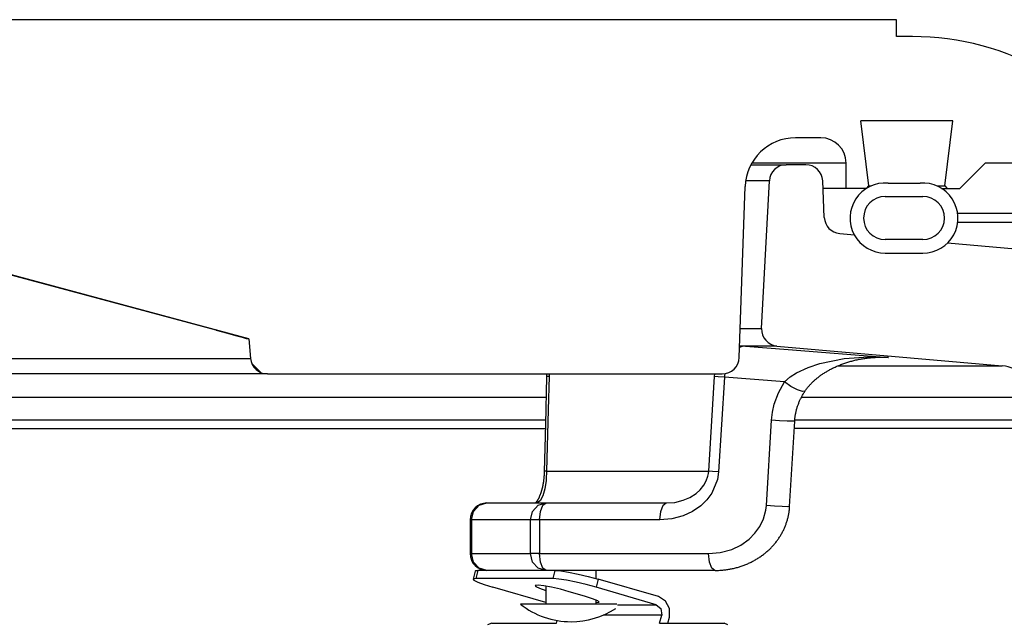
# Model space of a CAD drawing. Extents: x 990 to 4202, y -422 to 622.
# Tile 23 of 200: x 1422.72 to 1426.37, y -94.35 to -92.11. Entities that reach past the tile are written whole.
import ezdxf

# ---------------------------------------------------------------- set-up
doc = ezdxf.new("R2010")
doc.units = 0
doc.header["$MEASUREMENT"] = 0
doc.layers.add('SPILL-BUCKET', color=1, linetype='CONTINUOUS')

msp = doc.modelspace()

# ---------------------------------------------------------------- linework, layer by layer
at = {"layer": 'SPILL-BUCKET', "linetype": 'Continuous'}
for p, q in [((1425.96673, -92.11076), (1421.78209, -92.11076)), ((1425.96673, -92.17321), (1425.96673, -92.11076)), ((1426.02523, -92.17321), (1425.96673, -92.17321)), ((1426.17529, -92.4855), (1425.83413, -92.4855)), ((1425.86371, -92.72643), (1425.83413, -92.4855)), ((1426.1457, -92.72643), (1426.17529, -92.4855)), ((1425.68567, -92.54796), (1425.59267, -92.54796)), ((1425.71472, -92.64164), (1425.4304, -92.64164)), ((1425.7506, -92.64164), (1425.71472, -92.64164)), ((1425.77217, -92.64164), (1425.7506, -92.64164)), ((1425.77936, -92.64164), (1425.77217, -92.64164)), ((1425.77936, -92.73533), (1425.77936, -92.64164)), ((1426.20095, -92.73533), (1426.29463, -92.64164)), ((1426.41955, -92.64164), (1426.29463, -92.64164)), ((1425.93491, -92.71578), (1426.05352, -92.71578)), ((1425.3833, -93.36208), (1425.40542, -92.72879)), ((1425.85503, -92.73533), (1425.69414, -92.73533)), ((1425.85481, -92.73533), (1425.86371, -92.72643)), ((1425.86371, -92.72643), (1425.87175, -92.72643)), ((1426.11668, -92.72643), (1426.13844, -92.72643)), ((1426.1334, -92.73533), (1426.20095, -92.73533)), ((1426.13844, -92.72643), (1426.1457, -92.72643)), ((1426.1457, -92.72643), (1426.1546, -92.73533)), ((1425.92426, -92.76531), (1426.06417, -92.76531)), ((1423.56636, -93.29232), (1421.95385, -92.86025)), ((1422.75487, -93.07589), (1422.06509, -92.89171)), ((1426.06417, -92.9252), (1425.92426, -92.9252)), ((1425.92426, -92.97517), (1426.06417, -92.97517)), ((1423.44457, -93.26032), (1422.75487, -93.07589)), ((1423.44457, -93.26032), (1423.48253, -93.27055)), ((1423.48253, -93.27055), (1423.51647, -93.27983)), ((1423.51647, -93.27983), (1423.5419, -93.287)), ((1423.5419, -93.287), (1423.55576, -93.29123)), ((1423.55576, -93.29123), (1423.55783, -93.29232)), ((1423.55781, -93.29202), (1423.55783, -93.29232)), ((1423.56423, -93.29232), (1423.55783, -93.29232)), ((1423.56636, -93.29232), (1423.56423, -93.29232)), ((1423.56636, -93.29232), (1423.57275, -93.36535)), ((1422.62452, -93.36535), (1422.75923, -93.36535)), ((1422.75923, -93.36535), (1422.88485, -93.36535)), ((1422.88485, -93.36535), (1423.00096, -93.36535)), ((1423.00096, -93.36535), (1423.10719, -93.36535)), ((1423.10719, -93.36535), (1423.20319, -93.36535)), ((1423.20319, -93.36535), (1423.28865, -93.36535)), ((1423.28865, -93.36535), (1423.36328, -93.36535)), ((1423.36328, -93.36535), (1423.42685, -93.36535)), ((1423.42685, -93.36535), (1423.47915, -93.36535)), ((1423.47915, -93.36535), (1423.52, -93.36535)), ((1423.52, -93.36535), (1423.54928, -93.36535)), ((1423.54928, -93.36535), (1423.56688, -93.36535)), ((1423.56688, -93.36535), (1423.57275, -93.36535)), ((1423.57737, -93.38404), (1423.61083, -93.41751)), ((1422.8074, -93.42236), (1422.67035, -93.42236)), ((1422.93519, -93.42236), (1422.8074, -93.42236)), ((1423.0533, -93.42236), (1422.93519, -93.42236)), ((1423.16137, -93.42236), (1423.0533, -93.42236)), ((1423.25903, -93.42236), (1423.16137, -93.42236)), ((1423.34596, -93.42236), (1423.25903, -93.42236)), ((1423.42188, -93.42236), (1423.34596, -93.42236)), ((1423.48655, -93.42236), (1423.42188, -93.42236)), ((1423.53975, -93.42236), (1423.48655, -93.42236)), ((1423.58131, -93.42236), (1423.53975, -93.42236)), ((1423.61109, -93.42236), (1423.58131, -93.42236)), ((1423.629, -93.42236), (1423.61109, -93.42236)), ((1423.63497, -93.42236), (1423.629, -93.42236)), ((1423.63497, -93.42236), (1425.32088, -93.42236))]:
    msp.add_line(p, q, dxfattribs=at)
at = {"layer": 'SPILL-BUCKET', "color": 7}
for p, q in [((1425.42707, -92.64789), (1425.55757, -92.64789)), ((1425.4952, -92.70708), (1425.40744, -92.70708)), ((1425.38711, -93.25387), (1425.46654, -93.25387)), ((1425.52347, -93.31936), (1425.38479, -93.31936)), ((1425.74963, -93.3924), (1426.35824, -93.3924)), ((1426.47207, -93.5103), (1425.61327, -93.5103)), ((1426.80946, -93.62535), (1425.58743, -93.62535)), ((1426.47647, -93.59412), (1425.58927, -93.59412))]:
    msp.add_line(p, q, dxfattribs=at)
at = {"layer": 'SPILL-BUCKET', "color": 1, "linetype": 'Continuous'}
for p, q in [((1425.63059, -92.64789), (1425.55757, -92.64789)), ((1425.46654, -93.25387), (1425.4952, -92.70708)), ((1425.6989, -92.843), (1425.69299, -92.70762)), ((1425.75586, -92.90249), (1425.81009, -92.90724)), ((1426.15567, -92.93747), (1426.86419, -92.99946)), ((1425.52347, -93.31936), (1426.35822, -93.3924))]:
    msp.add_line(p, q, dxfattribs=at)
at = {"layer": 'SPILL-BUCKET', "color": 7, "linetype": 'Continuous'}
for p, q in [((1426.60039, -92.82902), (1426.19306, -92.82902)), ((1426.19321, -92.86025), (1426.60039, -92.86025)), ((1424.6678, -93.5103), (1413.46959, -93.5103)), ((1413.30925, -93.62535), (1424.66539, -93.62535)), ((1424.66571, -93.59412), (1413.4652, -93.59412))]:
    msp.add_line(p, q, dxfattribs=at)
at = {"layer": 'SPILL-BUCKET', "color": 8, "linetype": 'Continuous'}
for p, q in [((1425.39401, -93.32078), (1425.38461, -93.32478)), ((1425.40657, -93.31936), (1425.39401, -93.32078)), ((1425.40657, -93.31936), (1425.56495, -93.33183)), ((1425.56495, -93.33183), (1425.93633, -93.36157)), ((1425.68274, -93.38412), (1425.77295, -93.36586)), ((1425.77295, -93.36586), (1425.86362, -93.35936)), ((1425.80049, -93.37487), (1425.80437, -93.37385)), ((1425.80437, -93.37385), (1425.80824, -93.37287)), ((1425.80824, -93.37287), (1425.81218, -93.37191)), ((1425.81218, -93.37191), (1425.81613, -93.37099)), ((1425.81613, -93.37099), (1425.82015, -93.3701)), ((1425.82015, -93.3701), (1425.82417, -93.36926)), ((1425.82417, -93.36926), (1425.82826, -93.36844)), ((1425.82826, -93.36844), (1425.83236, -93.36765)), ((1425.83236, -93.36765), (1425.83655, -93.3669)), ((1425.83655, -93.3669), (1425.84073, -93.36619)), ((1425.84073, -93.36619), (1425.84499, -93.36551)), ((1425.84499, -93.36551), (1425.84925, -93.36488)), ((1425.84925, -93.36488), (1425.85329, -93.36431)), ((1425.85329, -93.36431), (1425.85732, -93.36379)), ((1425.85732, -93.36379), (1425.86152, -93.36329)), ((1425.86152, -93.36329), (1425.86571, -93.36284)), ((1425.86362, -93.35936), (1425.93576, -93.36152)), ((1425.86571, -93.36284), (1425.86992, -93.36242)), ((1425.86992, -93.36242), (1425.87412, -93.36205)), ((1425.87412, -93.36205), (1425.87835, -93.36172)), ((1425.87835, -93.36172), (1425.88256, -93.36143)), ((1425.91056, -93.36157), (1425.88077, -93.36157)), ((1425.88256, -93.36143), (1425.88679, -93.36118)), ((1425.88679, -93.36118), (1425.89102, -93.36098)), ((1425.89102, -93.36098), (1425.89526, -93.36082)), ((1425.89526, -93.36082), (1425.89949, -93.36071)), ((1425.89949, -93.36071), (1425.90169, -93.36068)), ((1425.90169, -93.36068), (1425.9039, -93.36066)), ((1425.9359, -93.36154), (1425.90395, -93.36158)), ((1425.93633, -93.36157), (1425.91056, -93.36157)), ((1425.93576, -93.36152), (1425.93633, -93.36157)), ((1425.93633, -93.36157), (1425.9359, -93.36154)), ((1425.59638, -93.41873), (1425.63902, -93.39874)), ((1425.63902, -93.39874), (1425.68274, -93.38412)), ((1425.71152, -93.41128), (1425.71416, -93.40978)), ((1425.71416, -93.40978), (1425.7168, -93.40831)), ((1425.7168, -93.40831), (1425.71986, -93.40664)), ((1425.71986, -93.40664), (1425.72292, -93.40501)), ((1425.72292, -93.40501), (1425.72607, -93.40339)), ((1425.72607, -93.40339), (1425.72921, -93.40179)), ((1425.72921, -93.40179), (1425.73244, -93.4002)), ((1425.73244, -93.4002), (1425.73568, -93.39865)), ((1425.73568, -93.39865), (1425.73899, -93.3971)), ((1425.73899, -93.3971), (1425.74231, -93.39559)), ((1425.74231, -93.39559), (1425.74571, -93.39408)), ((1425.74571, -93.39408), (1425.74911, -93.39261)), ((1425.74911, -93.39261), (1425.75261, -93.39115)), ((1425.75261, -93.39115), (1425.7561, -93.38972)), ((1425.7561, -93.38972), (1425.75983, -93.38824)), ((1425.75983, -93.38824), (1425.76355, -93.38681)), ((1425.76355, -93.38681), (1425.76714, -93.38547)), ((1425.76714, -93.38547), (1425.77072, -93.38417)), ((1425.77072, -93.38417), (1425.77436, -93.38289)), ((1425.77436, -93.38289), (1425.778, -93.38166)), ((1425.778, -93.38166), (1425.78169, -93.38044)), ((1425.78169, -93.38044), (1425.78538, -93.37927)), ((1425.78538, -93.37927), (1425.78913, -93.37812)), ((1425.78913, -93.37812), (1425.79287, -93.37701)), ((1425.79287, -93.37701), (1425.79668, -93.37592)), ((1425.79668, -93.37592), (1425.80049, -93.37487)), ((1424.66972, -93.43326), (1424.66535, -93.60861)), ((1424.66973, -93.43317), (1424.66972, -93.43326)), ((1424.66978, -93.43097), (1424.66973, -93.43308)), ((1424.67201, -93.43232), (1424.66973, -93.43326)), ((1424.66973, -93.43308), (1424.66973, -93.43317)), ((1424.66974, -93.42236), (1424.66978, -93.42467)), ((1424.66978, -93.42467), (1424.6698, -93.42677)), ((1424.66979, -93.42886), (1424.66978, -93.43097)), ((1424.6698, -93.42677), (1424.66979, -93.42886)), ((1424.67864, -93.43156), (1424.67201, -93.43232)), ((1424.67864, -93.43156), (1424.6755, -93.55621)), ((1424.67873, -93.42238), (1424.67864, -93.43156)), ((1425.27826, -93.65759), (1425.29188, -93.43156)), ((1425.29188, -93.43156), (1425.29281, -93.42257)), ((1425.30513, -93.43299), (1425.29188, -93.43156)), ((1425.32847, -93.43482), (1425.30513, -93.43299)), ((1425.32847, -93.43482), (1425.3073, -93.78551)), ((1425.32899, -93.4279), (1425.32847, -93.43482)), ((1425.55108, -93.45224), (1425.32847, -93.43482)), ((1425.32981, -93.42172), (1425.32899, -93.4279)), ((1425.55108, -93.45224), (1425.57272, -93.43379)), ((1425.57272, -93.43379), (1425.59638, -93.41873)), ((1425.65942, -93.44918), (1425.66154, -93.44724)), ((1425.66154, -93.44724), (1425.66367, -93.44534)), ((1425.66367, -93.44534), (1425.66555, -93.44369)), ((1425.66555, -93.44369), (1425.66743, -93.44208)), ((1425.66743, -93.44208), (1425.66939, -93.44042)), ((1425.66939, -93.44042), (1425.67135, -93.4388)), ((1425.67135, -93.4388), (1425.67353, -93.43703)), ((1425.67353, -93.43703), (1425.67573, -93.43529)), ((1425.67573, -93.43529), (1425.67799, -93.43353)), ((1425.67799, -93.43353), (1425.68026, -93.43181)), ((1425.68026, -93.43181), (1425.68262, -93.43005)), ((1425.68262, -93.43005), (1425.68499, -93.42833)), ((1425.68499, -93.42833), (1425.68745, -93.42657)), ((1425.68745, -93.42657), (1425.68993, -93.42485)), ((1425.68993, -93.42485), (1425.69253, -93.42309)), ((1425.69253, -93.42309), (1425.69513, -93.42136)), ((1425.69513, -93.42136), (1425.69787, -93.41958)), ((1425.69787, -93.41958), (1425.70062, -93.41784)), ((1425.70062, -93.41784), (1425.70353, -93.41602)), ((1425.70353, -93.41602), (1425.70645, -93.41426)), ((1425.70645, -93.41426), (1425.70899, -93.41275)), ((1425.70899, -93.41275), (1425.71152, -93.41128)), ((1425.52866, -93.49228), (1425.55108, -93.45224)), ((1425.57509, -93.46887), (1425.55108, -93.45224)), ((1425.59908, -93.48184), (1425.57509, -93.46887)), ((1425.61776, -93.48829), (1425.59908, -93.48184)), ((1425.6282, -93.48501), (1425.62935, -93.48335)), ((1425.62935, -93.48335), (1425.63054, -93.48166)), ((1425.63054, -93.48166), (1425.63174, -93.47999)), ((1425.63174, -93.47999), (1425.63297, -93.47832)), ((1425.63297, -93.47832), (1425.6342, -93.47668)), ((1425.6342, -93.47668), (1425.63549, -93.47502)), ((1425.63549, -93.47502), (1425.63678, -93.47338)), ((1425.63678, -93.47338), (1425.63812, -93.47171)), ((1425.63812, -93.47171), (1425.63947, -93.47006)), ((1425.63947, -93.47006), (1425.64089, -93.46838)), ((1425.64089, -93.46838), (1425.64231, -93.46673)), ((1425.64231, -93.46673), (1425.6438, -93.46503)), ((1425.6438, -93.46503), (1425.6453, -93.46336)), ((1425.6453, -93.46336), (1425.64689, -93.46164)), ((1425.64689, -93.46164), (1425.64848, -93.45994)), ((1425.64848, -93.45994), (1425.65017, -93.45818)), ((1425.65017, -93.45818), (1425.65187, -93.45645)), ((1425.65187, -93.45645), (1425.65368, -93.45465)), ((1425.65368, -93.45465), (1425.6555, -93.45287)), ((1425.6555, -93.45287), (1425.65745, -93.45101)), ((1425.65745, -93.45101), (1425.65942, -93.44918)), ((1425.51296, -93.53455), (1425.52866, -93.49228)), ((1425.60727, -93.52289), (1425.60851, -93.5201)), ((1425.60851, -93.5201), (1425.60979, -93.51733)), ((1425.60979, -93.51733), (1425.61111, -93.51457)), ((1425.61111, -93.51457), (1425.61248, -93.5118)), ((1425.61248, -93.5118), (1425.61388, -93.50906)), ((1425.61388, -93.50906), (1425.61533, -93.50631)), ((1425.61533, -93.50631), (1425.61681, -93.50359)), ((1425.61681, -93.50359), (1425.61835, -93.50085)), ((1425.62701, -93.48679), (1425.61776, -93.48829)), ((1425.61835, -93.50085), (1425.61992, -93.49814)), ((1425.61992, -93.49814), (1425.62153, -93.49543)), ((1425.62153, -93.49543), (1425.62318, -93.49274)), ((1425.62318, -93.49274), (1425.62485, -93.49008)), ((1425.62485, -93.49008), (1425.62656, -93.48747)), ((1425.62656, -93.48747), (1425.62679, -93.48713)), ((1425.62679, -93.48713), (1425.62702, -93.4868)), ((1425.62701, -93.48679), (1425.62704, -93.48675)), ((1425.62704, -93.48675), (1425.62707, -93.4867)), ((1425.62707, -93.4867), (1425.6282, -93.48501)), ((1424.6755, -93.55621), (1424.6698, -93.78224)), ((1425.50625, -93.56421), (1425.51296, -93.53455)), ((1425.59481, -93.5597), (1425.59553, -93.55684)), ((1425.59553, -93.55684), (1425.59628, -93.55399)), ((1425.59628, -93.55399), (1425.59708, -93.55113)), ((1425.59708, -93.55113), (1425.59792, -93.54827)), ((1425.59792, -93.54827), (1425.59881, -93.54541)), ((1425.59881, -93.54541), (1425.59973, -93.54256)), ((1425.59973, -93.54256), (1425.60069, -93.53971)), ((1425.60069, -93.53971), (1425.60169, -93.53688)), ((1425.60169, -93.53688), (1425.60273, -93.53406)), ((1425.60273, -93.53406), (1425.6038, -93.53126)), ((1425.6038, -93.53126), (1425.60492, -93.52847)), ((1425.60492, -93.52847), (1425.60606, -93.52569)), ((1425.60606, -93.52569), (1425.60727, -93.52289)), ((1425.50283, -93.5941), (1425.50625, -93.56421)), ((1425.58932, -93.59431), (1425.58955, -93.59141)), ((1425.58955, -93.59141), (1425.58983, -93.58851)), ((1425.58983, -93.58851), (1425.59015, -93.58562)), ((1425.59015, -93.58562), (1425.59051, -93.58273)), ((1425.59051, -93.58273), (1425.59091, -93.57984)), ((1425.59091, -93.57984), (1425.59135, -93.57696)), ((1425.59135, -93.57696), (1425.59183, -93.57408)), ((1425.59183, -93.57408), (1425.59234, -93.57121)), ((1425.59234, -93.57121), (1425.5929, -93.56832)), ((1425.5929, -93.56832), (1425.5935, -93.56545)), ((1425.5935, -93.56545), (1425.59413, -93.56257)), ((1425.59413, -93.56257), (1425.59481, -93.5597)), ((1424.66535, -93.60861), (1424.66095, -93.78395)), ((1425.48401, -93.91042), (1425.50283, -93.5941)), ((1425.53278, -93.59599), (1425.50283, -93.5941)), ((1425.56131, -93.59744), (1425.53278, -93.59599)), ((1425.58168, -93.59809), (1425.56131, -93.59744)), ((1425.57967, -93.75597), (1425.58907, -93.59781)), ((1425.58908, -93.59781), (1425.58168, -93.59809)), ((1425.5891, -93.59781), (1425.5892, -93.59606)), ((1425.5892, -93.59606), (1425.58932, -93.59431)), ((1425.27075, -93.78224), (1425.27826, -93.65759)), ((1425.57025, -93.91414), (1425.57967, -93.75597)), ((1424.65921, -93.81036), (1424.65897, -93.81248)), ((1424.65944, -93.80821), (1424.65921, -93.81036)), ((1424.65965, -93.80608), (1424.65944, -93.80821)), ((1424.65984, -93.80393), (1424.65965, -93.80608)), ((1424.66002, -93.80178), (1424.65984, -93.80393)), ((1424.66019, -93.79962), (1424.66002, -93.80178)), ((1424.66034, -93.79746), (1424.66019, -93.79962)), ((1424.66048, -93.79528), (1424.66034, -93.79746)), ((1424.6606, -93.7931), (1424.66048, -93.79528)), ((1424.66071, -93.79091), (1424.6606, -93.7931)), ((1424.6608, -93.78871), (1424.66071, -93.79091)), ((1424.66088, -93.7865), (1424.6608, -93.78871)), ((1424.66092, -93.78522), (1424.66088, -93.7865)), ((1424.66095, -93.78395), (1424.66092, -93.78522)), ((1424.66322, -93.78301), (1424.66096, -93.78395)), ((1424.6698, -93.78224), (1424.66322, -93.78301)), ((1424.6698, -93.78224), (1424.66818, -93.81292)), ((1424.6698, -93.78224), (1424.79863, -93.78224)), ((1424.79863, -93.78224), (1424.91633, -93.78224)), ((1424.91633, -93.78224), (1425.02263, -93.78224)), ((1425.02263, -93.78224), (1425.11727, -93.78224)), ((1425.11727, -93.78224), (1425.20004, -93.78224)), ((1425.20004, -93.78224), (1425.27075, -93.78224)), ((1425.26141, -93.81884), (1425.26773, -93.80108)), ((1425.26773, -93.80108), (1425.26966, -93.79182)), ((1425.26966, -93.79182), (1425.27075, -93.78224)), ((1425.28401, -93.78368), (1425.27075, -93.78224)), ((1425.3073, -93.78551), (1425.28401, -93.78368)), ((1425.3073, -93.78551), (1425.30309, -93.81377)), ((1424.65251, -93.84823), (1424.65204, -93.85005)), ((1424.65297, -93.84639), (1424.65251, -93.84823)), ((1424.65342, -93.84453), (1424.65297, -93.84639)), ((1424.65386, -93.84266), (1424.65342, -93.84453)), ((1424.65428, -93.84076), (1424.65386, -93.84266)), ((1424.65469, -93.83887), (1424.65428, -93.84076)), ((1424.6551, -93.83695), (1424.65469, -93.83887)), ((1424.65548, -93.83504), (1424.6551, -93.83695)), ((1424.65586, -93.8331), (1424.65548, -93.83504)), ((1424.65622, -93.83111), (1424.65586, -93.8331)), ((1424.66304, -93.84824), (1424.65595, -93.87363)), ((1424.65658, -93.8291), (1424.65622, -93.83111)), ((1424.65693, -93.82706), (1424.65658, -93.8291)), ((1424.65726, -93.82499), (1424.65693, -93.82706)), ((1424.65759, -93.82291), (1424.65726, -93.82499)), ((1424.6579, -93.8208), (1424.65759, -93.82291)), ((1424.65818, -93.81877), (1424.6579, -93.8208)), ((1424.65846, -93.81672), (1424.65818, -93.81877)), ((1424.65872, -93.81461), (1424.65846, -93.81672)), ((1424.65897, -93.81248), (1424.65872, -93.81461)), ((1424.66771, -93.81772), (1424.66304, -93.84824)), ((1424.66818, -93.81292), (1424.66771, -93.81772)), ((1425.23893, -93.85163), (1425.25276, -93.83437)), ((1425.25276, -93.83437), (1425.26141, -93.81884)), ((1425.30309, -93.81377), (1425.28226, -93.8637)), ((1424.63911, -93.88476), (1424.63852, -93.88588)), ((1424.63971, -93.88361), (1424.63911, -93.88476)), ((1424.6403, -93.88241), (1424.63971, -93.88361)), ((1424.6409, -93.88118), (1424.6403, -93.88241)), ((1424.6415, -93.87991), (1424.6409, -93.88118)), ((1424.6421, -93.87861), (1424.6415, -93.87991)), ((1424.6427, -93.87727), (1424.6421, -93.87861)), ((1424.6433, -93.8759), (1424.6427, -93.87727)), ((1424.64389, -93.8745), (1424.6433, -93.8759)), ((1424.64448, -93.87306), (1424.64389, -93.8745)), ((1424.64507, -93.87159), (1424.64448, -93.87306)), ((1424.64565, -93.87009), (1424.64507, -93.87159)), ((1424.64622, -93.86856), (1424.64565, -93.87009)), ((1424.65595, -93.87363), (1424.64586, -93.89292)), ((1424.64679, -93.86701), (1424.64622, -93.86856)), ((1424.64736, -93.86542), (1424.64679, -93.86701)), ((1424.64791, -93.86381), (1424.64736, -93.86542)), ((1424.64846, -93.86217), (1424.64791, -93.86381)), ((1424.649, -93.86051), (1424.64846, -93.86217)), ((1424.64953, -93.85882), (1424.649, -93.86051)), ((1424.65005, -93.85712), (1424.64953, -93.85882)), ((1424.65056, -93.85538), (1424.65005, -93.85712)), ((1424.65106, -93.85363), (1424.65056, -93.85538)), ((1424.65156, -93.85185), (1424.65106, -93.85363)), ((1424.65204, -93.85005), (1424.65156, -93.85185)), ((1425.1761, -93.8905), (1425.20023, -93.88025)), ((1425.20023, -93.88025), (1425.22334, -93.86559)), ((1425.22334, -93.86559), (1425.23893, -93.85163)), ((1425.28226, -93.8637), (1425.26361, -93.88891)), ((1424.39864, -93.93185), (1424.41976, -93.90899)), ((1424.41976, -93.90899), (1424.44862, -93.90062)), ((1424.44862, -93.90062), (1424.66783, -93.90062)), ((1424.61786, -93.93185), (1424.63898, -93.90899)), ((1424.62835, -93.90044), (1424.62815, -93.90063)), ((1424.62868, -93.9001), (1424.62835, -93.90044)), ((1424.62904, -93.89973), (1424.62868, -93.9001)), ((1424.62942, -93.89933), (1424.62904, -93.89973)), ((1424.62982, -93.89888), (1424.62942, -93.89933)), ((1424.63023, -93.8984), (1424.62982, -93.89888)), ((1424.63067, -93.89789), (1424.63023, -93.8984)), ((1424.63112, -93.89734), (1424.63067, -93.89789)), ((1424.63159, -93.89674), (1424.63112, -93.89734)), ((1424.63207, -93.89612), (1424.63159, -93.89674)), ((1424.63257, -93.89545), (1424.63207, -93.89612)), ((1424.63307, -93.89476), (1424.63257, -93.89545)), ((1424.63357, -93.89404), (1424.63307, -93.89476)), ((1424.64586, -93.89292), (1424.63314, -93.90062)), ((1424.63408, -93.8933), (1424.63357, -93.89404)), ((1424.63459, -93.89253), (1424.63408, -93.8933)), ((1424.63512, -93.89171), (1424.63459, -93.89253)), ((1424.63567, -93.89084), (1424.63512, -93.89171)), ((1424.63622, -93.88993), (1424.63567, -93.89084)), ((1424.63678, -93.88898), (1424.63622, -93.88993)), ((1424.63736, -93.88799), (1424.63678, -93.88898)), ((1424.63794, -93.88695), (1424.63736, -93.88799)), ((1424.63852, -93.88588), (1424.63794, -93.88695)), ((1424.63898, -93.90899), (1424.66783, -93.90062)), ((1424.64713, -93.93185), (1424.65588, -93.90899)), ((1424.65588, -93.90899), (1424.66783, -93.90062)), ((1424.66783, -93.90062), (1425.11332, -93.90062)), ((1425.09262, -93.93185), (1425.10137, -93.90899)), ((1425.10137, -93.90899), (1425.11332, -93.90062)), ((1425.11332, -93.90062), (1425.1447, -93.89819)), ((1425.1447, -93.89819), (1425.1761, -93.8905)), ((1425.2414, -93.91053), (1425.21056, -93.93185)), ((1425.26361, -93.88891), (1425.2414, -93.91053)), ((1425.48206, -93.92775), (1425.48401, -93.91042)), ((1425.51397, -93.91232), (1425.48401, -93.91042)), ((1425.54249, -93.91376), (1425.51397, -93.91232)), ((1425.56286, -93.91442), (1425.54249, -93.91376)), ((1425.57026, -93.91414), (1425.56286, -93.91442)), ((1425.56957, -93.9229), (1425.56986, -93.91978)), ((1425.56986, -93.91978), (1425.57009, -93.91666)), ((1425.57009, -93.91666), (1425.57017, -93.9154)), ((1425.57017, -93.9154), (1425.57024, -93.91414)), ((1424.39091, -93.96308), (1424.39864, -93.93185)), ((1424.61013, -93.96308), (1424.61786, -93.93185)), ((1424.64393, -93.96308), (1424.64713, -93.93185)), ((1425.08942, -93.96308), (1425.09262, -93.93185)), ((1425.17597, -93.9479), (1425.13386, -93.95921)), ((1425.21056, -93.93185), (1425.17597, -93.9479)), ((1425.47372, -93.95884), (1425.48206, -93.92775)), ((1425.56273, -93.96021), (1425.56354, -93.95713)), ((1425.56354, -93.95713), (1425.5643, -93.95405)), ((1425.5643, -93.95405), (1425.56502, -93.95096)), ((1425.56502, -93.95096), (1425.5657, -93.94786)), ((1425.5657, -93.94786), (1425.56634, -93.94476)), ((1425.56634, -93.94476), (1425.56693, -93.94165)), ((1425.56693, -93.94165), (1425.56748, -93.93854)), ((1425.56748, -93.93854), (1425.56798, -93.93542)), ((1425.56798, -93.93542), (1425.56845, -93.9323)), ((1425.56845, -93.9323), (1425.56886, -93.92917)), ((1425.56886, -93.92917), (1425.56923, -93.92604)), ((1425.56923, -93.92604), (1425.56957, -93.9229)), ((1424.38616, -93.96308), (1424.38616, -94.08799)), ((1424.38736, -93.96308), (1424.38616, -93.96308)), ((1424.39091, -93.96308), (1424.38736, -93.96308)), ((1424.39091, -93.96308), (1424.39091, -94.08799)), ((1424.61013, -93.96308), (1424.39091, -93.96308)), ((1424.61013, -94.08799), (1424.61013, -93.96308)), ((1424.62366, -93.96308), (1424.61013, -93.96308)), ((1424.64393, -93.96308), (1424.62366, -93.96308)), ((1424.64393, -93.96308), (1424.64393, -94.08799)), ((1425.08942, -93.96308), (1424.64393, -93.96308)), ((1425.13386, -93.95921), (1425.08942, -93.96308)), ((1425.44169, -94.01297), (1425.45994, -93.98762)), ((1425.45994, -93.98762), (1425.47372, -93.95884)), ((1425.54975, -93.99623), (1425.55105, -93.99332)), ((1425.55105, -93.99332), (1425.55232, -93.99038)), ((1425.55232, -93.99038), (1425.55355, -93.98742)), ((1425.55355, -93.98742), (1425.55474, -93.98444)), ((1425.55474, -93.98444), (1425.55588, -93.98146)), ((1425.55588, -93.98146), (1425.55699, -93.97845)), ((1425.55699, -93.97845), (1425.55805, -93.97544)), ((1425.55805, -93.97544), (1425.55907, -93.97241)), ((1425.55907, -93.97241), (1425.56005, -93.96938)), ((1425.56005, -93.96938), (1425.56099, -93.96633)), ((1425.56099, -93.96633), (1425.56188, -93.96327)), ((1425.56188, -93.96327), (1425.56273, -93.96021)), ((1425.41985, -94.03479), (1425.44169, -94.01297)), ((1425.52885, -94.03305), (1425.53072, -94.03031)), ((1425.53072, -94.03031), (1425.53252, -94.02758)), ((1425.53252, -94.02758), (1425.53428, -94.02482)), ((1425.53428, -94.02482), (1425.53601, -94.02204)), ((1425.53601, -94.02204), (1425.5377, -94.01923)), ((1425.5377, -94.01923), (1425.53936, -94.01641)), ((1425.53936, -94.01641), (1425.54097, -94.01356)), ((1425.54097, -94.01356), (1425.54254, -94.01071)), ((1425.54254, -94.01071), (1425.54407, -94.00782)), ((1425.54407, -94.00782), (1425.54556, -94.00494)), ((1425.54556, -94.00494), (1425.547, -94.00204)), ((1425.547, -94.00204), (1425.54839, -93.99914)), ((1425.54839, -93.99914), (1425.54975, -93.99623)), ((1425.35609, -94.07228), (1425.38898, -94.05662)), ((1425.38898, -94.05662), (1425.41985, -94.03479)), ((1425.49887, -94.06887), (1425.50127, -94.06646)), ((1425.50127, -94.06646), (1425.50361, -94.06404)), ((1425.50361, -94.06404), (1425.50592, -94.06159)), ((1425.50592, -94.06159), (1425.50818, -94.05914)), ((1425.50818, -94.05914), (1425.51039, -94.05666)), ((1425.51039, -94.05666), (1425.51259, -94.05413)), ((1425.51259, -94.05413), (1425.51477, -94.05157)), ((1425.51477, -94.05157), (1425.51689, -94.049)), ((1425.51689, -94.049), (1425.51898, -94.04639)), ((1425.51898, -94.04639), (1425.52103, -94.04377)), ((1425.52103, -94.04377), (1425.52305, -94.04113)), ((1425.52305, -94.04113), (1425.52502, -94.03846)), ((1425.52502, -94.03846), (1425.52695, -94.03577)), ((1425.52695, -94.03577), (1425.52885, -94.03305)), ((1424.38736, -94.08799), (1424.38616, -94.08799)), ((1424.39091, -94.08799), (1424.38736, -94.08799)), ((1424.39091, -94.08799), (1424.61013, -94.08799)), ((1424.39864, -94.11922), (1424.39091, -94.08799)), ((1424.62366, -94.08799), (1424.61013, -94.08799)), ((1424.61786, -94.11922), (1424.61013, -94.08799)), ((1424.64393, -94.08799), (1424.62366, -94.08799)), ((1424.64393, -94.08799), (1425.26954, -94.08799)), ((1424.64713, -94.11922), (1424.64393, -94.08799)), ((1425.26954, -94.08799), (1425.31282, -94.0842)), ((1425.27274, -94.11922), (1425.26954, -94.08799)), ((1425.31282, -94.0842), (1425.35609, -94.07228)), ((1425.45277, -94.10547), (1425.45573, -94.10358)), ((1425.45573, -94.10358), (1425.45866, -94.10165)), ((1425.45866, -94.10165), (1425.46156, -94.09969)), ((1425.46156, -94.09969), (1425.46444, -94.09769)), ((1425.46444, -94.09769), (1425.46729, -94.09566)), ((1425.46729, -94.09566), (1425.47011, -94.09359)), ((1425.47011, -94.09359), (1425.4729, -94.09149)), ((1425.4729, -94.09149), (1425.47566, -94.08936)), ((1425.47566, -94.08936), (1425.47838, -94.08719)), ((1425.47838, -94.08719), (1425.48107, -94.085)), ((1425.48107, -94.085), (1425.48372, -94.08278)), ((1425.48372, -94.08278), (1425.48635, -94.08052)), ((1425.48635, -94.08052), (1425.48892, -94.07825)), ((1425.48892, -94.07825), (1425.49147, -94.07594)), ((1425.49147, -94.07594), (1425.49398, -94.07361)), ((1425.49398, -94.07361), (1425.49645, -94.07125)), ((1425.49645, -94.07125), (1425.49887, -94.06887)), ((1424.41976, -94.14208), (1424.39864, -94.11922)), ((1424.63898, -94.14208), (1424.61786, -94.11922)), ((1424.65588, -94.14208), (1424.64713, -94.11922)), ((1425.28149, -94.14208), (1425.27274, -94.11922)), ((1425.36983, -94.14091), (1425.3734, -94.13997)), ((1425.3734, -94.13997), (1425.37696, -94.13899)), ((1425.37696, -94.13899), (1425.38051, -94.13797)), ((1425.38051, -94.13797), (1425.38405, -94.1369)), ((1425.38405, -94.1369), (1425.38758, -94.13579)), ((1425.38758, -94.13579), (1425.39106, -94.13464)), ((1425.39106, -94.13464), (1425.39453, -94.13345)), ((1425.39453, -94.13345), (1425.39797, -94.13223)), ((1425.39797, -94.13223), (1425.40139, -94.13096)), ((1425.40139, -94.13096), (1425.40479, -94.12965)), ((1425.40479, -94.12965), (1425.40817, -94.1283)), ((1425.40817, -94.1283), (1425.41152, -94.12691)), ((1425.41152, -94.12691), (1425.41486, -94.12549)), ((1425.41486, -94.12549), (1425.41817, -94.12402)), ((1425.41817, -94.12402), (1425.42146, -94.12251)), ((1425.42146, -94.12251), (1425.42472, -94.12097)), ((1425.42472, -94.12097), (1425.42795, -94.11939)), ((1425.42795, -94.11939), (1425.43116, -94.11777)), ((1425.43116, -94.11777), (1425.43434, -94.11612)), ((1425.43434, -94.11612), (1425.43748, -94.11443)), ((1425.43748, -94.11443), (1425.44061, -94.11271)), ((1425.44061, -94.11271), (1425.44369, -94.11095)), ((1425.44369, -94.11095), (1425.44675, -94.10916)), ((1425.44675, -94.10916), (1425.44977, -94.10733)), ((1425.44977, -94.10733), (1425.45277, -94.10547)), ((1424.40503, -94.15276), (1424.39756, -94.18293)), ((1424.40503, -94.15276), (1424.40778, -94.15103)), ((1424.41481, -94.15045), (1424.40735, -94.18061)), ((1424.40778, -94.15103), (1424.41481, -94.15045)), ((1424.70163, -94.15045), (1424.41481, -94.15045)), ((1424.44862, -94.15045), (1424.41976, -94.14208)), ((1424.66783, -94.15045), (1424.44862, -94.15045)), ((1424.66783, -94.15045), (1424.63898, -94.14208)), ((1424.66783, -94.15045), (1424.65588, -94.14208)), ((1424.69416, -94.18061), (1424.70163, -94.15045)), ((1424.70163, -94.15045), (1424.72186, -94.15203)), ((1425.29344, -94.15045), (1424.70163, -94.15045)), ((1424.72186, -94.15203), (1424.75102, -94.15662)), ((1424.75102, -94.15662), (1424.78625, -94.16377)), ((1424.78625, -94.16377), (1424.82412, -94.17279)), ((1424.82412, -94.17279), (1424.86091, -94.18278)), ((1424.85362, -94.18069), (1424.85362, -94.15045)), ((1425.29344, -94.15045), (1425.28149, -94.14208)), ((1425.29492, -94.15042), (1425.29734, -94.15041)), ((1425.29734, -94.15041), (1425.29977, -94.15038)), ((1425.29977, -94.15038), (1425.30353, -94.15029)), ((1425.30353, -94.15029), (1425.30729, -94.15014)), ((1425.30729, -94.15014), (1425.31104, -94.14995)), ((1425.31104, -94.14995), (1425.31479, -94.14972)), ((1425.31479, -94.14972), (1425.3185, -94.14944)), ((1425.3185, -94.14944), (1425.32222, -94.14912)), ((1425.32222, -94.14912), (1425.32593, -94.14876)), ((1425.32593, -94.14876), (1425.32963, -94.14835)), ((1425.32963, -94.14835), (1425.33335, -94.14789)), ((1425.33335, -94.14789), (1425.33707, -94.14739)), ((1425.33707, -94.14739), (1425.34076, -94.14684)), ((1425.34076, -94.14684), (1425.34445, -94.14625)), ((1425.34445, -94.14625), (1425.34811, -94.14562)), ((1425.34811, -94.14562), (1425.35177, -94.14494)), ((1425.35177, -94.14494), (1425.3554, -94.14423)), ((1425.3554, -94.14423), (1425.35903, -94.14346)), ((1425.35903, -94.14346), (1425.36264, -94.14265)), ((1425.36264, -94.14265), (1425.36625, -94.14181)), ((1425.36625, -94.14181), (1425.36983, -94.14091)), ((1424.40735, -94.18061), (1424.39803, -94.18219)), ((1424.39803, -94.18219), (1424.40054, -94.18679)), ((1424.40054, -94.18679), (1424.41462, -94.19394)), ((1424.69416, -94.18061), (1424.40735, -94.18061)), ((1424.41462, -94.19394), (1424.43891, -94.20295)), ((1424.43891, -94.20295), (1424.47102, -94.21294)), ((1424.66675, -94.26971), (1424.47102, -94.21294)), ((1424.6382, -94.20497), (1424.6278, -94.20575)), ((1424.6278, -94.20575), (1424.62951, -94.20967)), ((1424.62951, -94.20967), (1424.6431, -94.2162)), ((1424.65932, -94.20743), (1424.6382, -94.20497)), ((1424.68831, -94.21281), (1424.65932, -94.20743)), ((1424.66675, -94.20866), (1424.66675, -94.27536)), ((1424.72129, -94.22037), (1424.68831, -94.21281)), ((1424.71439, -94.18219), (1424.69416, -94.18061)), ((1424.74355, -94.18679), (1424.71439, -94.18219)), ((1424.77879, -94.19394), (1424.74355, -94.18679)), ((1424.81665, -94.20295), (1424.77879, -94.19394)), ((1424.85344, -94.21294), (1424.81665, -94.20295)), ((1424.86091, -94.18278), (1424.85344, -94.21294)), ((1425.07572, -94.27741), (1424.85344, -94.21294)), ((1425.08385, -94.24744), (1424.86091, -94.18278)), ((1424.6431, -94.2162), (1424.66675, -94.22446)), ((1424.75382, -94.22911), (1424.72129, -94.22037)), ((1424.80955, -94.24527), (1424.75382, -94.22911)), ((1424.84028, -94.25507), (1424.80955, -94.24527)), ((1425.10972, -94.2636), (1425.08385, -94.24744)), ((1424.57964, -94.27536), (1424.57281, -94.27536)), ((1424.59962, -94.27536), (1424.57964, -94.27536)), ((1424.63131, -94.27536), (1424.59962, -94.27536)), ((1424.67238, -94.27536), (1424.63131, -94.27536)), ((1424.71986, -94.27536), (1424.67238, -94.27536)), ((1424.77027, -94.27536), (1424.71986, -94.27536)), ((1424.81995, -94.27536), (1424.77027, -94.27536)), ((1424.86527, -94.27536), (1424.81995, -94.27536)), ((1424.85965, -94.2632), (1424.84028, -94.25507)), ((1424.85362, -94.27536), (1424.85362, -94.26029)), ((1424.85362, -94.26942), (1424.86436, -94.26827)), ((1424.86436, -94.26827), (1424.85965, -94.2632)), ((1424.90293, -94.27536), (1424.86527, -94.27536)), ((1424.9302, -94.27536), (1424.90293, -94.27536)), ((1424.93294, -94.27741), (1425.07572, -94.27741)), ((1425.07572, -94.27741), (1425.09324, -94.29196)), ((1425.12466, -94.2916), (1425.10972, -94.2636)), ((1425.09612, -94.31566), (1424.87986, -94.31566)), ((1425.08865, -94.34582), (1425.09612, -94.31566)), ((1425.09324, -94.29196), (1425.09612, -94.31566)), ((1425.12466, -94.32393), (1425.12466, -94.2916)), ((1424.46722, -94.34582), (1424.45098, -94.35173)), ((1424.46722, -94.34582), (1424.70623, -94.34582)), ((1424.70623, -94.34582), (1424.70868, -94.33591)), ((1425.08865, -94.34582), (1425.32767, -94.34582)), ((1425.11924, -94.34582), (1425.12466, -94.32393)), ((1425.34098, -94.35173), (1425.32767, -94.34582))]:
    msp.add_line(p, q, dxfattribs=at)
at = {"layer": 'SPILL-BUCKET', "linetype": 'Continuous'}
for centre, radius, start, end in [((1426.02523, -93.17253), 0.99932, 60, 90), ((1425.59267, -92.73533), 0.18737, 90, 178), ((1425.68567, -92.64164), 0.09369, 0, 90), ((1425.92426, -92.84525), 0.12991, 85.29948, 270), ((1426.06417, -92.84525), 0.12991, 270, 94.70052), ((1425.92426, -92.84525), 0.07995, 90, 270), ((1426.06417, -92.84525), 0.07995, 270, 90), ((1423.63497, -93.3599), 0.06246, 185, 270), ((1425.32088, -93.3599), 0.06246, 270, 358)]:
    msp.add_arc(centre, radius, start, end, dxfattribs=at)
at = {"layer": 'SPILL-BUCKET', "color": 1, "linetype": 'Continuous'}
for centre, radius, start, end in [((1425.55757, -92.71035), 0.06246, 90, 177), ((1425.63059, -92.71035), 0.06246, 2.5, 90), ((1425.7613, -92.84027), 0.06246, 182.5, 265), ((1425.52892, -93.25714), 0.06246, 177, 265), ((1426.34733, -93.51683), 0.12491, 3, 85)]:
    msp.add_arc(centre, radius, start, end, dxfattribs=at)
at = {"layer": 'SPILL-BUCKET', "color": 8, "linetype": 'Continuous'}
for centre, radius, start, end in [((1424.44862, -93.96308), 0.06246, 90, 180), ((1424.44862, -94.08799), 0.06246, 180, 270), ((1424.76018, -94.03759), 0.30273, 231.76055, 270.00016), ((1424.76018, -94.03759), 0.30273, 270.00016, 303.15721)]:
    msp.add_arc(centre, radius, start, end, dxfattribs=at)

doc.saveas('drawing.dxf')
